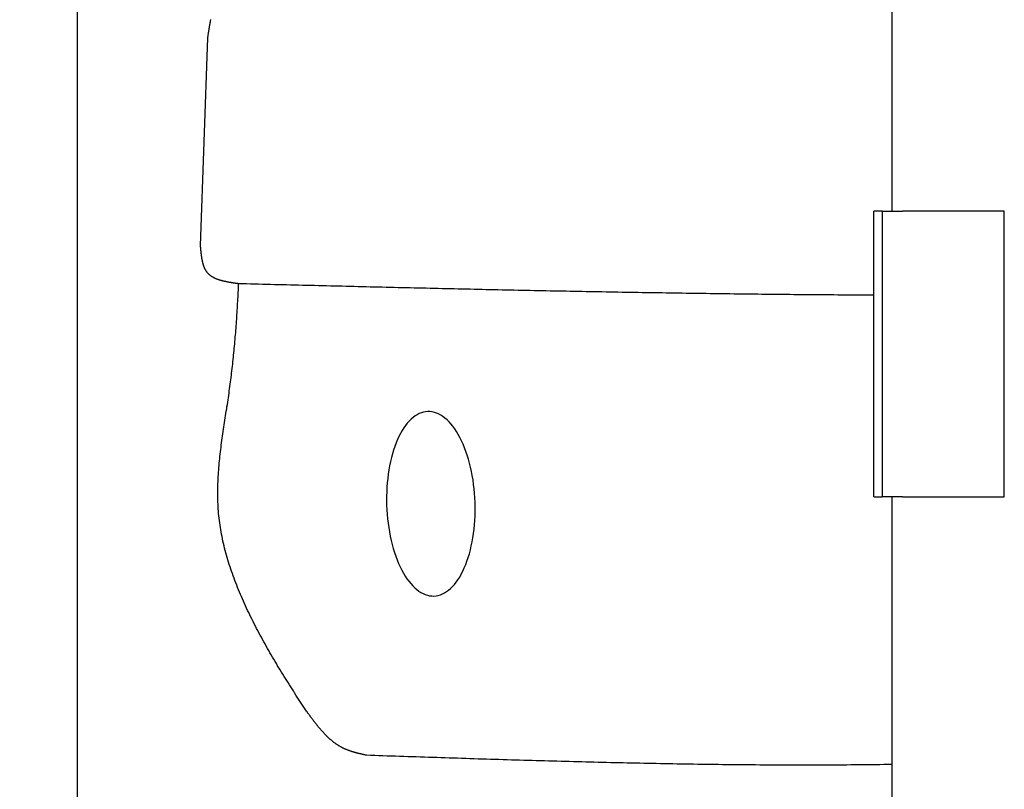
# Model space of a CAD drawing. Extents: x 562 to 7231, y 5417 to 12926.
# Tile 4 of 61: x 1045 to 1528, y 8424 to 8802. Entities that reach past the tile are written whole.
import ezdxf

# ---------------------------------------------------------------- set-up
doc = ezdxf.new("R2010")
doc.units = 0
doc.layers.get('0').update_dxf_attribs({"linetype": 'CONTINUOUS'})
doc.layers.add('4', color=3, linetype='CONTINUOUS')
doc.layers.add('CAR', color=10, linetype='CONTINUOUS')
doc.styles.get("Standard").update_dxf_attribs({"font": 'ISOCP.SHX'})
doc.dimstyles.get("Standard").update_dxf_attribs({"dimtxt": 50, "dimasz": 100, "dimexe": 0.18, "dimexo": 0.0625, "dimgap": 15, "dimtad": 1, "dimlfac": 0.1, "dimzin": 0, "dimcen": 0.09, "dimazin": 3, "dimtfac": 1, "dimtofl": 0, "dimtmove": 0, "dimatfit": 3})

# ---------------------------------------------------------------- blocks, each defined once
blk = doc.blocks.new('PUNKT')
at = {"layer": '4', "color": 0, "linetype": 'BYBLOCK'}
blk.add_line((-0.5, 0), (-1, 0), dxfattribs=at)
at = {"layer": '4', "color": 0, "linetype": 'BYBLOCK', "const_width": 0.5}
blk.add_lwpolyline([(-0.25, 0, 1), (0.25, 0, 1)], format="xyb", close=True, dxfattribs=at)
blk = doc.blocks.new('*U19')
at = {"layer": '4', "color": 2}
blk.add_text('100', height=70, rotation=90, dxfattribs=at).set_placement((632.77, 8549.37))
blk = doc.blocks.new('*D7')
at = {"layer": '4'}
for p, q in [((1052.77, 9115.9), (622.77, 9115.9)), ((662.77, 8155.9), (662.77, 9075.9)), ((852.77, 8115.9), (622.77, 8115.9))]:
    blk.add_line(p, q, dxfattribs=at)
blk.add_blockref('*U19', (0, 0))
at = {"layer": '4', "xscale": 40, "yscale": 40, "zscale": 40}
for p, rotation in [((662.77, 9115.9), 90), ((662.77, 8115.9), 270)]:
    blk.add_blockref('PUNKT', p, dxfattribs=dict(at, rotation=rotation))

msp = doc.modelspace()

# ---------------------------------------------------------------- linework, layer by layer
for p, q in [((1072.775, 12415.902), (1072.775, 5915.902)), ((1472.775, 8708.018), (1472.775, 10583.018)), ((1467.775, 8708.018), (1463.775, 8708.018)), ((1463.775, 8568.018), (1463.775, 8708.018)), ((1467.775, 8708.018), (1477.775, 8708.018)), ((1467.775, 8708.018), (1467.775, 8568.018)), ((1527.775, 8708.018), (1477.775, 8708.018)), ((1527.775, 8568.018), (1527.775, 8708.018)), ((1463.775, 8568.018), (1467.775, 8568.018)), ((1477.775, 8568.018), (1467.775, 8568.018)), ((1472.775, 8027.85), (1472.775, 8568.018)), ((1477.775, 8568.018), (1527.775, 8568.018))]:
    msp.add_line(p, q)
at = {"layer": 'CAR'}
msp.add_line((1136.831, 8793.161), (1133.241, 8691.045), dxfattribs=at)
for points in [[(1138.3, 8802.05, 0), (1138.25, 8801.78, 0), (1138.19, 8801.51, 0), (1138.14, 8801.24, 0), (1138.09, 8800.97, 0), (1138.04, 8800.7, 0), (1137.99, 8800.42, 0), (1137.94, 8800.15, 0), (1137.89, 8799.88, 0), (1137.84, 8799.6, 0), (1137.8, 8799.33, 0), (1137.75, 8799.05, 0), (1137.7, 8798.77, 0), (1137.66, 8798.5, 0), (1137.61, 8798.22, 0), (1137.56, 8797.94, 0), (1137.52, 8797.66, 0), (1137.47, 8797.38, 0), (1137.43, 8797.1, 0), (1137.39, 8796.82, 0), (1137.34, 8796.54, 0), (1137.3, 8796.26, 0), (1137.25, 8795.98, 0), (1137.21, 8795.7, 0), (1137.17, 8795.42, 0), (1137.13, 8795.14, 0), (1137.08, 8794.85, 0), (1137.04, 8794.57, 0), (1137, 8794.29, 0), (1136.96, 8794.01, 0), (1136.91, 8793.73, 0), (1136.87, 8793.44, 0), (1136.83, 8793.16, 0)], [(1133.24, 8691.05, 0), (1133.26, 8690.84, 0), (1133.28, 8690.63, 0), (1133.3, 8690.42, 0), (1133.31, 8690.21, 0), (1133.33, 8690.01, 0), (1133.35, 8689.8, 0), (1133.37, 8689.59, 0), (1133.39, 8689.39, 0), (1133.41, 8689.18, 0), (1133.43, 8688.97, 0), (1133.45, 8688.77, 0), (1133.47, 8688.56, 0), (1133.49, 8688.36, 0), (1133.51, 8688.15, 0), (1133.53, 8687.95, 0), (1133.56, 8687.74, 0), (1133.58, 8687.54, 0), (1133.6, 8687.34, 0), (1133.63, 8687.13, 0), (1133.65, 8686.93, 0), (1133.68, 8686.73, 0), (1133.7, 8686.53, 0), (1133.73, 8686.33, 0), (1133.76, 8686.13, 0), (1133.78, 8685.93, 0), (1133.81, 8685.73, 0), (1133.84, 8685.54, 0), (1133.87, 8685.34, 0), (1133.91, 8685.15, 0), (1133.94, 8684.95, 0), (1133.97, 8684.76, 0), (1134.01, 8684.57, 0), (1134.04, 8684.38, 0), (1134.08, 8684.19, 0), (1134.12, 8684, 0), (1134.16, 8683.81, 0), (1134.2, 8683.62, 0), (1134.24, 8683.44, 0), (1134.29, 8683.25, 0), (1134.33, 8683.07, 0), (1134.38, 8682.88, 0), (1134.42, 8682.7, 0), (1134.47, 8682.52, 0), (1134.52, 8682.35, 0), (1134.57, 8682.17, 0), (1134.63, 8681.99, 0), (1134.68, 8681.82, 0), (1134.74, 8681.65, 0), (1134.8, 8681.48, 0), (1134.85, 8681.31, 0), (1134.92, 8681.14, 0), (1134.98, 8680.97, 0), (1135.04, 8680.81, 0), (1135.11, 8680.64, 0), (1135.18, 8680.48, 0), (1135.25, 8680.32, 0), (1135.32, 8680.16, 0), (1135.39, 8680.01, 0), (1135.47, 8679.85, 0), (1135.55, 8679.7, 0), (1135.63, 8679.55, 0), (1135.71, 8679.4, 0), (1135.79, 8679.25, 0), (1135.88, 8679.11, 0), (1135.97, 8678.96, 0), (1136.06, 8678.82, 0), (1136.15, 8678.68, 0), (1136.25, 8678.55, 0), (1136.34, 8678.41, 0), (1136.44, 8678.28, 0), (1136.55, 8678.15, 0), (1136.65, 8678.02, 0), (1136.76, 8677.9, 0), (1136.87, 8677.77, 0), (1136.98, 8677.65, 0), (1137.09, 8677.53, 0), (1137.21, 8677.41, 0), (1137.33, 8677.3, 0), (1137.45, 8677.19, 0), (1137.57, 8677.07, 0), (1137.7, 8676.97, 0), (1137.82, 8676.86, 0), (1137.95, 8676.75, 0), (1138.08, 8676.65, 0), (1138.22, 8676.55, 0), (1138.35, 8676.45, 0), (1138.49, 8676.35, 0), (1138.63, 8676.26, 0), (1138.77, 8676.16, 0), (1138.92, 8676.07, 0), (1139.06, 8675.98, 0), (1139.21, 8675.89, 0), (1139.36, 8675.81, 0), (1139.51, 8675.72, 0), (1139.67, 8675.64, 0), (1139.82, 8675.56, 0), (1139.98, 8675.48, 0), (1140.14, 8675.4, 0), (1140.3, 8675.32, 0), (1140.46, 8675.25, 0), (1140.62, 8675.17, 0), (1140.79, 8675.1, 0), (1140.95, 8675.03, 0), (1141.12, 8674.96, 0), (1141.29, 8674.89, 0), (1141.46, 8674.83, 0), (1141.64, 8674.76, 0), (1141.81, 8674.7, 0), (1141.99, 8674.64, 0), (1142.16, 8674.58, 0), (1142.34, 8674.52, 0), (1142.52, 8674.46, 0), (1142.7, 8674.4, 0), (1142.89, 8674.35, 0), (1143.07, 8674.29, 0), (1143.26, 8674.24, 0), (1143.44, 8674.18, 0), (1143.63, 8674.13, 0), (1143.82, 8674.08, 0), (1144.01, 8674.03, 0), (1144.2, 8673.98, 0), (1144.39, 8673.94, 0), (1144.58, 8673.89, 0), (1144.78, 8673.84, 0), (1144.97, 8673.8, 0), (1145.17, 8673.76, 0), (1145.36, 8673.71, 0), (1145.56, 8673.67, 0), (1145.76, 8673.63, 0), (1145.96, 8673.59, 0), (1146.16, 8673.55, 0), (1146.36, 8673.51, 0), (1146.56, 8673.47, 0), (1146.77, 8673.43, 0), (1146.97, 8673.4, 0), (1147.17, 8673.36, 0), (1147.38, 8673.32, 0), (1147.58, 8673.29, 0), (1147.79, 8673.25, 0), (1147.99, 8673.22, 0), (1148.2, 8673.19, 0), (1148.41, 8673.15, 0), (1148.62, 8673.12, 0), (1148.82, 8673.09, 0), (1149.03, 8673.05, 0), (1149.24, 8673.02, 0), (1149.45, 8672.99, 0), (1149.66, 8672.96, 0), (1149.87, 8672.93, 0), (1150.08, 8672.9, 0), (1150.29, 8672.87, 0), (1150.5, 8672.84, 0), (1150.71, 8672.81, 0), (1150.92, 8672.78, 0), (1151.14, 8672.75, 0), (1151.35, 8672.72, 0), (1151.56, 8672.69, 0), (1151.77, 8672.66, 0), (1151.98, 8672.63, 0)], [(1185.35, 8462.87, 0), (1184.72, 8463.83, 0), (1184.08, 8464.8, 0), (1183.44, 8465.78, 0), (1182.8, 8466.76, 0), (1182.15, 8467.75, 0), (1181.51, 8468.73, 0), (1180.86, 8469.73, 0), (1180.22, 8470.73, 0), (1179.57, 8471.73, 0), (1178.93, 8472.73, 0), (1178.28, 8473.74, 0), (1177.64, 8474.76, 0), (1176.99, 8475.78, 0), (1176.35, 8476.8, 0), (1175.7, 8477.82, 0), (1175.06, 8478.85, 0), (1174.42, 8479.89, 0), (1173.78, 8480.92, 0), (1173.14, 8481.96, 0), (1172.5, 8483.01, 0), (1171.86, 8484.05, 0), (1171.23, 8485.1, 0), (1170.59, 8486.16, 0), (1169.96, 8487.22, 0), (1169.34, 8488.28, 0), (1168.71, 8489.34, 0), (1168.09, 8490.4, 0), (1167.47, 8491.47, 0), (1166.85, 8492.55, 0), (1166.24, 8493.62, 0), (1165.63, 8494.7, 0), (1165.02, 8495.78, 0), (1164.42, 8496.86, 0), (1163.82, 8497.95, 0), (1163.23, 8499.04, 0), (1162.64, 8500.13, 0), (1162.06, 8501.22, 0), (1161.48, 8502.32, 0), (1160.9, 8503.41, 0), (1160.33, 8504.51, 0), (1159.77, 8505.62, 0), (1159.21, 8506.72, 0), (1158.65, 8507.83, 0), (1158.1, 8508.93, 0), (1157.56, 8510.04, 0), (1157.03, 8511.16, 0), (1156.5, 8512.27, 0), (1155.97, 8513.38, 0), (1155.46, 8514.5, 0), (1154.95, 8515.62, 0), (1154.44, 8516.74, 0), (1153.95, 8517.86, 0), (1153.46, 8518.98, 0), (1152.98, 8520.11, 0), (1152.51, 8521.23, 0), (1152.04, 8522.36, 0), (1151.59, 8523.49, 0), (1151.14, 8524.62, 0), (1150.7, 8525.75, 0), (1150.26, 8526.88, 0), (1149.84, 8528.01, 0), (1149.43, 8529.14, 0), (1149.02, 8530.27, 0), (1148.63, 8531.41, 0), (1148.24, 8532.54, 0), (1147.87, 8533.67, 0), (1147.5, 8534.81, 0), (1147.14, 8535.95, 0), (1146.8, 8537.08, 0), (1146.46, 8538.22, 0), (1146.13, 8539.35, 0), (1145.82, 8540.49, 0), (1145.52, 8541.63, 0), (1145.22, 8542.76, 0), (1144.94, 8543.9, 0), (1144.67, 8545.04, 0), (1144.41, 8546.17, 0), (1144.17, 8547.31, 0), (1143.93, 8548.45, 0), (1143.71, 8549.58, 0), (1143.5, 8550.72, 0), (1143.3, 8551.85, 0), (1143.11, 8552.98, 0), (1142.94, 8554.12, 0), (1142.78, 8555.25, 0), (1142.64, 8556.38, 0), (1142.5, 8557.51, 0), (1142.38, 8558.64, 0), (1142.27, 8559.77, 0), (1142.18, 8560.9, 0), (1142.1, 8562.03, 0), (1142.03, 8563.16, 0), (1141.97, 8564.28, 0), (1141.92, 8565.41, 0), (1141.89, 8566.54, 0), (1141.86, 8567.66, 0), (1141.84, 8568.78, 0), (1141.84, 8569.91, 0), (1141.85, 8571.03, 0), (1141.86, 8572.15, 0), (1141.88, 8573.27, 0), (1141.92, 8574.39, 0), (1141.96, 8575.51, 0), (1142.01, 8576.63, 0), (1142.07, 8577.75, 0), (1142.14, 8578.87, 0), (1142.21, 8579.98, 0), (1142.29, 8581.1, 0), (1142.38, 8582.21, 0), (1142.48, 8583.33, 0), (1142.58, 8584.44, 0), (1142.69, 8585.56, 0), (1142.8, 8586.67, 0), (1142.92, 8587.79, 0), (1143.04, 8588.9, 0), (1143.17, 8590.01, 0), (1143.31, 8591.12, 0), (1143.45, 8592.23, 0), (1143.59, 8593.34, 0), (1143.74, 8594.45, 0), (1143.89, 8595.56, 0), (1144.04, 8596.67, 0), (1144.2, 8597.78, 0), (1144.36, 8598.89, 0), (1144.52, 8600, 0), (1144.68, 8601.11, 0), (1144.85, 8602.21, 0), (1145.02, 8603.32, 0), (1145.18, 8604.43, 0), (1145.35, 8605.53, 0), (1145.52, 8606.64, 0), (1145.69, 8607.74, 0), (1145.87, 8608.85, 0), (1146.04, 8609.95, 0), (1146.21, 8611.06, 0), (1146.37, 8612.16, 0), (1146.54, 8613.27, 0), (1146.71, 8614.37, 0), (1146.87, 8615.47, 0), (1147.04, 8616.58, 0), (1147.2, 8617.68, 0), (1147.36, 8618.78, 0), (1147.51, 8619.88, 0), (1147.66, 8620.98, 0), (1147.81, 8622.09, 0), (1147.96, 8623.19, 0), (1148.11, 8624.29, 0), (1148.25, 8625.39, 0), (1148.39, 8626.49, 0), (1148.52, 8627.59, 0), (1148.66, 8628.69, 0), (1148.79, 8629.79, 0), (1148.91, 8630.89, 0), (1149.04, 8631.99, 0), (1149.16, 8633.09, 0), (1149.28, 8634.19, 0), (1149.4, 8635.29, 0), (1149.52, 8636.39, 0), (1149.63, 8637.49, 0), (1149.74, 8638.59, 0), (1149.85, 8639.69, 0), (1149.95, 8640.79, 0), (1150.06, 8641.89, 0), (1150.16, 8642.99, 0), (1150.25, 8644.09, 0), (1150.35, 8645.18, 0), (1150.45, 8646.28, 0), (1150.54, 8647.38, 0), (1150.63, 8648.48, 0), (1150.71, 8649.58, 0), (1150.8, 8650.67, 0), (1150.88, 8651.77, 0), (1150.96, 8652.87, 0), (1151.04, 8653.97, 0), (1151.12, 8655.06, 0), (1151.19, 8656.16, 0), (1151.27, 8657.26, 0), (1151.34, 8658.36, 0), (1151.4, 8659.45, 0), (1151.47, 8660.55, 0), (1151.54, 8661.65, 0), (1151.6, 8662.75, 0), (1151.66, 8663.84, 0), (1151.72, 8664.94, 0), (1151.78, 8666.04, 0), (1151.83, 8667.14, 0), (1151.89, 8668.23, 0), (1151.94, 8669.33, 0), (1151.99, 8670.43, 0), (1152.04, 8671.52, 0), (1152.09, 8672.62, 0)], [(1151.98, 8672.63, 0), (1153.94, 8672.58, 0), (1155.9, 8672.53, 0), (1157.86, 8672.49, 0), (1159.82, 8672.44, 0), (1161.79, 8672.39, 0), (1163.75, 8672.34, 0), (1165.71, 8672.29, 0), (1167.67, 8672.24, 0), (1169.63, 8672.19, 0), (1171.59, 8672.15, 0), (1173.55, 8672.1, 0), (1175.51, 8672.05, 0), (1177.47, 8672, 0), (1179.43, 8671.95, 0), (1181.39, 8671.9, 0), (1183.35, 8671.86, 0), (1185.32, 8671.81, 0), (1187.28, 8671.76, 0), (1189.24, 8671.71, 0), (1191.2, 8671.66, 0), (1193.16, 8671.62, 0), (1195.12, 8671.57, 0), (1197.08, 8671.52, 0), (1199.04, 8671.47, 0), (1201, 8671.42, 0), (1202.96, 8671.38, 0), (1204.92, 8671.33, 0), (1206.88, 8671.28, 0), (1208.85, 8671.23, 0), (1210.81, 8671.19, 0), (1212.77, 8671.14, 0), (1214.73, 8671.09, 0), (1216.69, 8671.05, 0), (1218.65, 8671, 0), (1220.61, 8670.95, 0), (1222.57, 8670.91, 0), (1224.53, 8670.86, 0), (1226.49, 8670.81, 0), (1228.45, 8670.77, 0), (1230.41, 8670.72, 0), (1232.38, 8670.67, 0), (1234.34, 8670.63, 0), (1236.3, 8670.58, 0), (1238.26, 8670.54, 0), (1240.22, 8670.49, 0), (1242.18, 8670.45, 0), (1244.14, 8670.4, 0), (1246.1, 8670.36, 0), (1248.06, 8670.31, 0), (1250.02, 8670.27, 0), (1251.98, 8670.22, 0), (1253.95, 8670.18, 0), (1255.91, 8670.13, 0), (1257.87, 8670.09, 0), (1259.83, 8670.05, 0), (1261.79, 8670, 0), (1263.75, 8669.96, 0), (1265.71, 8669.91, 0), (1267.67, 8669.87, 0), (1269.63, 8669.83, 0), (1271.59, 8669.79, 0), (1273.55, 8669.74, 0), (1275.51, 8669.7, 0), (1277.48, 8669.66, 0), (1279.44, 8669.62, 0), (1281.4, 8669.57, 0), (1283.36, 8669.53, 0), (1285.32, 8669.49, 0), (1287.28, 8669.45, 0), (1289.24, 8669.41, 0), (1291.2, 8669.37, 0), (1293.16, 8669.33, 0), (1295.12, 8669.29, 0), (1297.08, 8669.25, 0), (1299.05, 8669.21, 0), (1301.01, 8669.17, 0), (1302.97, 8669.13, 0), (1304.93, 8669.09, 0), (1306.89, 8669.05, 0), (1308.85, 8669.01, 0), (1310.81, 8668.97, 0), (1312.77, 8668.94, 0), (1314.73, 8668.9, 0), (1316.69, 8668.86, 0), (1318.65, 8668.82, 0), (1320.62, 8668.79, 0), (1322.58, 8668.75, 0), (1324.54, 8668.71, 0), (1326.5, 8668.68, 0), (1328.46, 8668.64, 0), (1330.42, 8668.61, 0), (1332.38, 8668.57, 0), (1334.34, 8668.54, 0), (1336.3, 8668.5, 0), (1338.26, 8668.47, 0), (1340.23, 8668.43, 0), (1342.19, 8668.4, 0), (1344.15, 8668.36, 0), (1346.11, 8668.33, 0), (1348.07, 8668.3, 0), (1350.03, 8668.27, 0), (1351.99, 8668.23, 0), (1353.95, 8668.2, 0), (1355.91, 8668.17, 0), (1357.87, 8668.14, 0), (1359.84, 8668.11, 0), (1361.8, 8668.08, 0), (1363.76, 8668.05, 0), (1365.72, 8668.02, 0), (1367.68, 8667.99, 0), (1369.64, 8667.96, 0), (1371.6, 8667.93, 0), (1373.56, 8667.9, 0), (1375.52, 8667.87, 0), (1377.48, 8667.85, 0), (1379.45, 8667.82, 0), (1381.41, 8667.79, 0), (1383.37, 8667.76, 0), (1385.33, 8667.74, 0), (1387.29, 8667.71, 0), (1389.25, 8667.69, 0), (1391.21, 8667.66, 0), (1393.17, 8667.64, 0), (1395.13, 8667.61, 0), (1397.1, 8667.59, 0), (1399.06, 8667.56, 0), (1401.02, 8667.54, 0), (1402.98, 8667.52, 0), (1404.94, 8667.5, 0), (1406.9, 8667.47, 0), (1408.86, 8667.45, 0), (1410.82, 8667.43, 0), (1412.78, 8667.41, 0), (1414.75, 8667.39, 0), (1416.71, 8667.37, 0), (1418.67, 8667.35, 0), (1420.63, 8667.33, 0), (1422.59, 8667.31, 0), (1424.55, 8667.29, 0), (1426.51, 8667.28, 0), (1428.47, 8667.26, 0), (1430.43, 8667.24, 0), (1432.4, 8667.23, 0), (1434.36, 8667.21, 0), (1436.32, 8667.19, 0), (1438.28, 8667.18, 0), (1440.24, 8667.16, 0), (1442.2, 8667.15, 0), (1444.16, 8667.13, 0), (1446.12, 8667.12, 0), (1448.08, 8667.1, 0), (1450.05, 8667.09, 0), (1452.01, 8667.08, 0), (1453.97, 8667.07, 0), (1455.93, 8667.05, 0), (1457.89, 8667.04, 0), (1459.85, 8667.03, 0), (1461.81, 8667.02, 0), (1463.77, 8667.01, 0)], [(1244.91, 8609.77, 0), (1243.84, 8609.68, 0), (1242.79, 8609.49, 0), (1241.74, 8609.18, 0), (1240.7, 8608.76, 0), (1239.68, 8608.24, 0), (1238.67, 8607.62, 0), (1237.68, 8606.89, 0), (1236.72, 8606.05, 0), (1235.77, 8605.12, 0), (1234.85, 8604.09, 0), (1233.96, 8602.97, 0), (1233.1, 8601.75, 0), (1232.27, 8600.44, 0), (1231.48, 8599.05, 0), (1230.72, 8597.57, 0), (1230, 8596.01, 0), (1229.32, 8594.38, 0), (1228.68, 8592.68, 0), (1228.08, 8590.9, 0), (1227.53, 8589.07, 0), (1227.02, 8587.17, 0), (1226.56, 8585.22, 0), (1226.15, 8583.22, 0), (1225.78, 8581.18, 0), (1225.47, 8579.09, 0), (1225.21, 8576.98, 0), (1224.99, 8574.83, 0), (1224.83, 8572.65, 0), (1224.72, 8570.46, 0), (1224.66, 8568.25, 0), (1224.66, 8566.03, 0), (1224.71, 8563.81, 0), (1224.81, 8561.59, 0), (1224.96, 8559.38, 0), (1225.16, 8557.18, 0), (1225.42, 8555, 0), (1225.72, 8552.84, 0), (1226.08, 8550.71, 0), (1226.48, 8548.61, 0), (1226.93, 8546.55, 0), (1227.43, 8544.54, 0), (1227.98, 8542.57, 0), (1228.57, 8540.65, 0), (1229.2, 8538.8, 0), (1229.87, 8537, 0), (1230.59, 8535.27, 0), (1231.34, 8533.61, 0), (1232.12, 8532.03, 0), (1232.95, 8530.53, 0), (1233.8, 8529.1, 0), (1234.69, 8527.76, 0), (1235.6, 8526.51, 0), (1236.54, 8525.36, 0), (1237.5, 8524.29, 0), (1238.49, 8523.32, 0), (1239.49, 8522.46, 0), (1240.51, 8521.69, 0), (1241.54, 8521.03, 0), (1242.59, 8520.47, 0), (1243.65, 8520.02, 0), (1244.71, 8519.67, 0), (1245.77, 8519.44, 0), (1246.84, 8519.31, 0), (1247.91, 8519.29, 0), (1248.97, 8519.38, 0), (1250.03, 8519.58, 0), (1251.08, 8519.88, 0), (1252.11, 8520.3, 0), (1253.14, 8520.82, 0), (1254.14, 8521.45, 0), (1255.13, 8522.18, 0), (1256.1, 8523.01, 0), (1257.04, 8523.94, 0), (1257.96, 8524.97, 0), (1258.85, 8526.1, 0), (1259.71, 8527.31, 0), (1260.54, 8528.62, 0), (1261.33, 8530.02, 0), (1262.09, 8531.49, 0), (1262.81, 8533.05, 0), (1263.49, 8534.68, 0), (1264.13, 8536.39, 0), (1264.73, 8538.16, 0), (1265.28, 8539.99, 0), (1265.79, 8541.89, 0), (1266.25, 8543.84, 0), (1266.66, 8545.84, 0), (1267.03, 8547.88, 0), (1267.34, 8549.97, 0), (1267.61, 8552.09, 0), (1267.82, 8554.24, 0), (1267.98, 8556.41, 0), (1268.09, 8558.6, 0), (1268.15, 8560.81, 0), (1268.15, 8563.03, 0), (1268.11, 8565.25, 0), (1268.01, 8567.47, 0), (1267.85, 8569.68, 0), (1267.65, 8571.88, 0), (1267.4, 8574.06, 0), (1267.09, 8576.22, 0), (1266.74, 8578.35, 0), (1266.33, 8580.45, 0), (1265.88, 8582.51, 0), (1265.38, 8584.53, 0), (1264.84, 8586.49, 0), (1264.25, 8588.41, 0), (1263.61, 8590.27, 0), (1262.94, 8592.06, 0), (1262.23, 8593.79, 0), (1261.48, 8595.45, 0), (1260.69, 8597.03, 0), (1259.87, 8598.54, 0), (1259.01, 8599.96, 0), (1258.13, 8601.3, 0), (1257.21, 8602.55, 0), (1256.27, 8603.71, 0), (1255.31, 8604.77, 0), (1254.33, 8605.74, 0), (1253.32, 8606.61, 0), (1252.3, 8607.37, 0), (1251.27, 8608.03, 0), (1250.22, 8608.59, 0), (1249.17, 8609.04, 0), (1248.11, 8609.39, 0), (1247.04, 8609.63, 0), (1245.97, 8609.75, 0), (1244.91, 8609.77, 0)], [(1214.77, 8441.16, 0), (1214.54, 8441.21, 0), (1214.3, 8441.26, 0), (1214.07, 8441.31, 0), (1213.83, 8441.37, 0), (1213.6, 8441.42, 0), (1213.36, 8441.48, 0), (1213.13, 8441.53, 0), (1212.89, 8441.58, 0), (1212.66, 8441.64, 0), (1212.43, 8441.69, 0), (1212.19, 8441.75, 0), (1211.96, 8441.8, 0), (1211.73, 8441.86, 0), (1211.49, 8441.92, 0), (1211.26, 8441.97, 0), (1211.03, 8442.03, 0), (1210.8, 8442.09, 0), (1210.56, 8442.15, 0), (1210.33, 8442.21, 0), (1210.1, 8442.27, 0), (1209.87, 8442.33, 0), (1209.64, 8442.39, 0), (1209.41, 8442.45, 0), (1209.18, 8442.52, 0), (1208.96, 8442.58, 0), (1208.73, 8442.65, 0), (1208.5, 8442.71, 0), (1208.28, 8442.78, 0), (1208.05, 8442.85, 0), (1207.83, 8442.92, 0), (1207.6, 8442.99, 0), (1207.38, 8443.06, 0), (1207.15, 8443.14, 0), (1206.93, 8443.21, 0), (1206.71, 8443.29, 0), (1206.49, 8443.36, 0), (1206.27, 8443.44, 0), (1206.05, 8443.52, 0), (1205.83, 8443.6, 0), (1205.62, 8443.69, 0), (1205.4, 8443.77, 0), (1205.18, 8443.86, 0), (1204.97, 8443.94, 0), (1204.76, 8444.03, 0), (1204.54, 8444.12, 0), (1204.33, 8444.22, 0), (1204.12, 8444.31, 0), (1203.91, 8444.41, 0), (1203.71, 8444.51, 0), (1203.5, 8444.6, 0), (1203.29, 8444.71, 0), (1203.09, 8444.81, 0), (1202.88, 8444.92, 0), (1202.68, 8445.02, 0), (1202.48, 8445.13, 0), (1202.28, 8445.24, 0), (1202.08, 8445.35, 0), (1201.88, 8445.47, 0), (1201.68, 8445.58, 0), (1201.49, 8445.7, 0), (1201.29, 8445.82, 0), (1201.1, 8445.94, 0), (1200.9, 8446.06, 0), (1200.71, 8446.19, 0), (1200.52, 8446.31, 0), (1200.33, 8446.44, 0), (1200.14, 8446.57, 0), (1199.95, 8446.7, 0), (1199.76, 8446.83, 0), (1199.58, 8446.96, 0), (1199.39, 8447.1, 0), (1199.2, 8447.23, 0), (1199.02, 8447.37, 0), (1198.84, 8447.51, 0), (1198.65, 8447.65, 0), (1198.47, 8447.79, 0), (1198.29, 8447.94, 0), (1198.11, 8448.08, 0), (1197.93, 8448.23, 0), (1197.75, 8448.38, 0), (1197.58, 8448.53, 0), (1197.4, 8448.68, 0), (1197.22, 8448.83, 0), (1197.05, 8448.98, 0), (1196.87, 8449.13, 0), (1196.7, 8449.29, 0), (1196.53, 8449.45, 0), (1196.36, 8449.6, 0), (1196.18, 8449.76, 0), (1196.01, 8449.92, 0), (1195.84, 8450.09, 0), (1195.67, 8450.25, 0), (1195.5, 8450.41, 0), (1195.34, 8450.58, 0), (1195.17, 8450.74, 0), (1195, 8450.91, 0), (1194.84, 8451.08, 0), (1194.67, 8451.25, 0), (1194.51, 8451.42, 0), (1194.34, 8451.59, 0), (1194.18, 8451.76, 0), (1194.01, 8451.93, 0), (1193.85, 8452.11, 0), (1193.69, 8452.28, 0), (1193.53, 8452.46, 0), (1193.37, 8452.63, 0), (1193.21, 8452.81, 0), (1193.05, 8452.99, 0), (1192.89, 8453.17, 0), (1192.73, 8453.35, 0), (1192.57, 8453.53, 0), (1192.41, 8453.71, 0), (1192.26, 8453.9, 0), (1192.1, 8454.08, 0), (1191.94, 8454.26, 0), (1191.79, 8454.45, 0), (1191.63, 8454.63, 0), (1191.47, 8454.82, 0), (1191.32, 8455.01, 0), (1191.17, 8455.2, 0), (1191.01, 8455.38, 0), (1190.86, 8455.57, 0), (1190.71, 8455.76, 0), (1190.55, 8455.95, 0), (1190.4, 8456.14, 0), (1190.25, 8456.34, 0), (1190.1, 8456.53, 0), (1189.94, 8456.72, 0), (1189.79, 8456.91, 0), (1189.64, 8457.11, 0), (1189.49, 8457.3, 0), (1189.34, 8457.5, 0), (1189.19, 8457.69, 0), (1189.04, 8457.89, 0), (1188.89, 8458.08, 0), (1188.74, 8458.28, 0), (1188.59, 8458.47, 0), (1188.45, 8458.67, 0), (1188.3, 8458.87, 0), (1188.15, 8459.07, 0), (1188, 8459.27, 0), (1187.85, 8459.46, 0), (1187.7, 8459.66, 0), (1187.56, 8459.86, 0), (1187.41, 8460.06, 0), (1187.26, 8460.26, 0), (1187.12, 8460.46, 0), (1186.97, 8460.66, 0), (1186.82, 8460.86, 0), (1186.67, 8461.06, 0), (1186.53, 8461.26, 0), (1186.38, 8461.46, 0), (1186.23, 8461.66, 0), (1186.09, 8461.86, 0), (1185.94, 8462.06, 0), (1185.79, 8462.26, 0), (1185.65, 8462.46, 0), (1185.5, 8462.67, 0), (1185.35, 8462.87, 0)], [(1472.77, 8436.63, 0), (1470.74, 8436.6, 0), (1468.71, 8436.57, 0), (1466.68, 8436.55, 0), (1464.65, 8436.52, 0), (1462.62, 8436.5, 0), (1460.59, 8436.48, 0), (1458.56, 8436.46, 0), (1456.53, 8436.44, 0), (1454.5, 8436.42, 0), (1452.47, 8436.41, 0), (1450.44, 8436.39, 0), (1448.41, 8436.38, 0), (1446.38, 8436.37, 0), (1444.35, 8436.35, 0), (1442.32, 8436.35, 0), (1440.29, 8436.34, 0), (1438.25, 8436.33, 0), (1436.22, 8436.33, 0), (1434.19, 8436.32, 0), (1432.16, 8436.32, 0), (1430.13, 8436.32, 0), (1428.1, 8436.32, 0), (1426.07, 8436.32, 0), (1424.04, 8436.33, 0), (1422.01, 8436.33, 0), (1419.98, 8436.33, 0), (1417.95, 8436.34, 0), (1415.91, 8436.35, 0), (1413.88, 8436.36, 0), (1411.85, 8436.37, 0), (1409.82, 8436.38, 0), (1407.79, 8436.39, 0), (1405.76, 8436.41, 0), (1403.73, 8436.42, 0), (1401.7, 8436.44, 0), (1399.67, 8436.45, 0), (1397.63, 8436.47, 0), (1395.6, 8436.49, 0), (1393.57, 8436.51, 0), (1391.54, 8436.53, 0), (1389.51, 8436.56, 0), (1387.48, 8436.58, 0), (1385.45, 8436.61, 0), (1383.41, 8436.63, 0), (1381.38, 8436.66, 0), (1379.35, 8436.69, 0), (1377.32, 8436.72, 0), (1375.29, 8436.75, 0), (1373.26, 8436.78, 0), (1371.23, 8436.81, 0), (1369.2, 8436.84, 0), (1367.16, 8436.87, 0), (1365.13, 8436.91, 0), (1363.1, 8436.94, 0), (1361.07, 8436.98, 0), (1359.04, 8437.02, 0), (1357.01, 8437.06, 0), (1354.97, 8437.09, 0), (1352.94, 8437.13, 0), (1350.91, 8437.18, 0), (1348.88, 8437.22, 0), (1346.85, 8437.26, 0), (1344.82, 8437.3, 0), (1342.78, 8437.35, 0), (1340.75, 8437.39, 0), (1338.72, 8437.44, 0), (1336.69, 8437.48, 0), (1334.66, 8437.53, 0), (1332.63, 8437.58, 0), (1330.59, 8437.62, 0), (1328.56, 8437.67, 0), (1326.53, 8437.72, 0), (1324.5, 8437.77, 0), (1322.47, 8437.83, 0), (1320.44, 8437.88, 0), (1318.4, 8437.93, 0), (1316.37, 8437.98, 0), (1314.34, 8438.04, 0), (1312.31, 8438.09, 0), (1310.28, 8438.14, 0), (1308.24, 8438.2, 0), (1306.21, 8438.26, 0), (1304.18, 8438.31, 0), (1302.15, 8438.37, 0), (1300.12, 8438.43, 0), (1298.08, 8438.48, 0), (1296.05, 8438.54, 0), (1294.02, 8438.6, 0), (1291.99, 8438.66, 0), (1289.96, 8438.72, 0), (1287.93, 8438.78, 0), (1285.89, 8438.84, 0), (1283.86, 8438.9, 0), (1281.83, 8438.97, 0), (1279.8, 8439.03, 0), (1277.77, 8439.09, 0), (1275.73, 8439.15, 0), (1273.7, 8439.22, 0), (1271.67, 8439.28, 0), (1269.64, 8439.34, 0), (1267.61, 8439.41, 0), (1265.57, 8439.47, 0), (1263.54, 8439.54, 0), (1261.51, 8439.6, 0), (1259.48, 8439.67, 0), (1257.44, 8439.73, 0), (1255.41, 8439.8, 0), (1253.38, 8439.87, 0), (1251.35, 8439.93, 0), (1249.32, 8440, 0), (1247.28, 8440.07, 0), (1245.25, 8440.13, 0), (1243.22, 8440.2, 0), (1241.19, 8440.27, 0), (1239.16, 8440.34, 0), (1237.12, 8440.4, 0), (1235.09, 8440.47, 0), (1233.06, 8440.54, 0), (1231.03, 8440.61, 0), (1229, 8440.68, 0), (1226.96, 8440.74, 0), (1224.93, 8440.81, 0), (1222.9, 8440.88, 0), (1220.87, 8440.95, 0), (1218.84, 8441.02, 0), (1216.8, 8441.09, 0), (1214.77, 8441.16, 0)]]:
    msp.add_polyline3d(points, dxfattribs=at)

# ---------------------------------------------------------------- dimensions: what is measured, and where the dimension line sits
at = {"layer": '4'}
dim = msp.add_linear_dim(base=(662.772, 9115.902), p1=(872.775, 8115.902), p2=(1072.775, 9115.902), angle=90, dimstyle='Standard', dxfattribs=at)
dim.commit()
dim.dimension.update_dxf_attribs({"geometry": '*D7', "text_midpoint": (597.772, 8615.902)})

doc.saveas('drawing.dxf')
